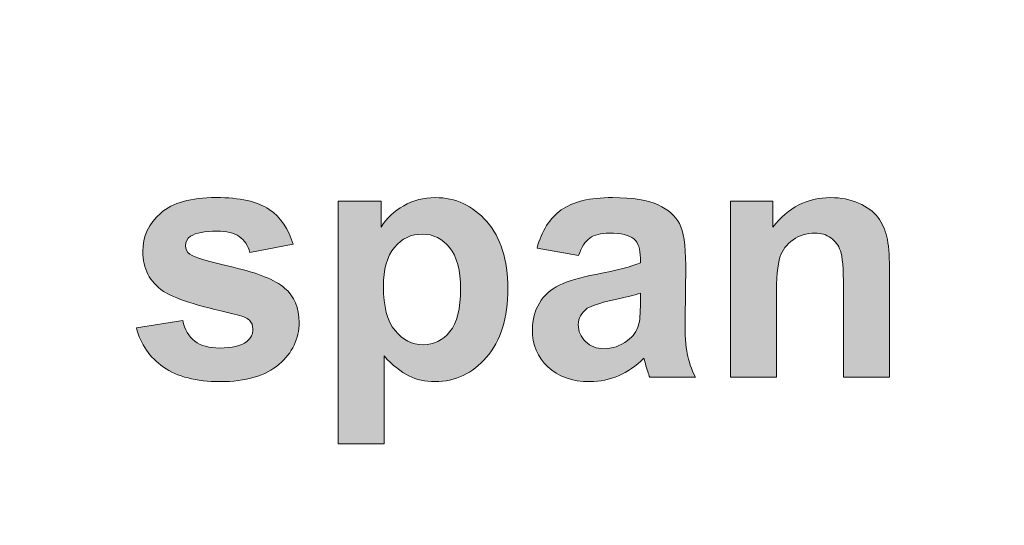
# Model space of a CAD drawing. Header units: millimetres. Extents: x 7 to 595, y -296 to -6.
# Tile 16 of 131: x 52.17 to 66.66, y -141.87 to -134.43. Entities that reach past the tile are written whole.
import ezdxf

# ---------------------------------------------------------------- set-up
doc = ezdxf.new("R2010")
doc.units = ezdxf.units.MM
doc.header["$MEASUREMENT"] = 0
doc.layers.add('Layer 1', color=7, linetype='Continuous', lineweight=0)

# ---------------------------------------------------------------- blocks, each defined once
blk = doc.blocks.new('Block_7')
at = {"layer": 'Layer 1', "true_color": 0x2c2a29, "transparency": 33554687}
h = blk.add_hatch(color=250, dxfattribs=at)
edge = h.paths.add_edge_path()
edge.add_spline(control_points=[(53.886, -138.963), (53.886, -138.963), (54.567, -138.858), (54.567, -138.858), (54.596, -138.99), (54.655, -139.091), (54.744, -139.159), (54.831, -139.228), (54.956, -139.262), (55.115, -139.262), (55.29, -139.262), (55.422, -139.229), (55.511, -139.165), (55.57, -139.119), (55.6, -139.057), (55.6, -138.981), (55.6, -138.929), (55.583, -138.886), (55.551, -138.852), (55.517, -138.819), (55.442, -138.789), (55.325, -138.761), (54.777, -138.639), (54.431, -138.528), (54.284, -138.427), (54.081, -138.286), (53.98, -138.092), (53.98, -137.843), (53.98, -137.618), (54.068, -137.429), (54.243, -137.276), (54.418, -137.123), (54.69, -137.047), (55.058, -137.047), (55.409, -137.047), (55.669, -137.105), (55.84, -137.22), (56.01, -137.337), (56.128, -137.508), (56.192, -137.735), (56.192, -137.735), (55.555, -137.855), (55.555, -137.855), (55.528, -137.753), (55.475, -137.675), (55.399, -137.621), (55.322, -137.567), (55.213, -137.54), (55.07, -137.54), (54.891, -137.54), (54.762, -137.566), (54.684, -137.616), (54.632, -137.652), (54.607, -137.699), (54.607, -137.755), (54.607, -137.804), (54.629, -137.846), (54.674, -137.88), (54.736, -137.925), (54.948, -137.99), (55.31, -138.073), (55.672, -138.156), (55.925, -138.257), (56.068, -138.378), (56.21, -138.499), (56.281, -138.67), (56.281, -138.888), (56.281, -139.125), (56.183, -139.329), (55.986, -139.5), (55.79, -139.67), (55.5, -139.756), (55.115, -139.756), (54.766, -139.756), (54.489, -139.684), (54.285, -139.542), (54.082, -139.4), (53.948, -139.207), (53.886, -138.963)], knot_values=[0, 0, 0, 0, 1, 1, 1, 2, 2, 2, 3, 3, 3, 4, 4, 4, 5, 5, 5, 6, 6, 6, 7, 7, 7, 8, 8, 8, 9, 9, 9, 10, 10, 10, 11, 11, 11, 12, 12, 12, 13, 13, 13, 14, 14, 14, 15, 15, 15, 16, 16, 16, 17, 17, 17, 18, 18, 18, 19, 19, 19, 20, 20, 20, 21, 21, 21, 22, 22, 22, 23, 23, 23, 24, 24, 24, 25, 25, 25, 26, 26, 26, 26], degree=3, periodic=0)
h = blk.add_hatch(color=250, dxfattribs=at)
edge = h.paths.add_edge_path()
edge.add_spline(control_points=[(57.522, -138.356), (57.522, -138.648), (57.578, -138.864), (57.693, -139.003), (57.806, -139.142), (57.945, -139.212), (58.108, -139.212), (58.266, -139.212), (58.396, -139.148), (58.501, -139.02), (58.606, -138.892), (58.657, -138.682), (58.657, -138.39), (58.657, -138.118), (58.604, -137.916), (58.496, -137.783), (58.389, -137.651), (58.256, -137.585), (58.097, -137.585), (57.931, -137.585), (57.794, -137.65), (57.685, -137.78), (57.576, -137.91), (57.522, -138.102), (57.522, -138.356)], knot_values=[0, 0, 0, 0, 1, 1, 1, 2, 2, 2, 3, 3, 3, 4, 4, 4, 5, 5, 5, 6, 6, 6, 7, 7, 7, 8, 8, 8, 8], degree=3, periodic=0)
edge = h.paths.add_edge_path()
edge.add_spline(control_points=[(56.855, -137.101), (56.855, -137.101), (57.487, -137.101), (57.487, -137.101), (57.487, -137.101), (57.487, -137.481), (57.487, -137.481), (57.569, -137.352), (57.68, -137.247), (57.82, -137.166), (57.959, -137.087), (58.115, -137.047), (58.285, -137.047), (58.583, -137.047), (58.835, -137.165), (59.043, -137.401), (59.25, -137.636), (59.354, -137.965), (59.354, -138.386), (59.354, -138.819), (59.249, -139.155), (59.04, -139.396), (58.831, -139.636), (58.578, -139.756), (58.28, -139.756), (58.138, -139.756), (58.01, -139.728), (57.894, -139.67), (57.78, -139.614), (57.658, -139.516), (57.531, -139.378), (57.531, -139.378), (57.531, -140.674), (57.531, -140.674), (57.531, -140.674), (56.855, -140.674), (56.855, -140.674), (56.855, -140.674), (56.855, -137.101), (56.855, -137.101), (56.855, -137.101), (56.855, -137.101), (56.855, -137.101)], knot_values=[0, 0, 0, 0, 1, 1, 1, 2, 2, 2, 3, 3, 3, 4, 4, 4, 5, 5, 5, 6, 6, 6, 7, 7, 7, 8, 8, 8, 9, 9, 9, 10, 10, 10, 11, 11, 11, 12, 12, 12, 13, 13, 13, 14, 14, 14, 14], degree=3, periodic=0)
h = blk.add_hatch(color=250, dxfattribs=at)
edge = h.paths.add_edge_path()
edge.add_spline(control_points=[(61.304, -138.454), (61.217, -138.483), (61.08, -138.518), (60.891, -138.558), (60.704, -138.599), (60.58, -138.639), (60.523, -138.677), (60.435, -138.741), (60.39, -138.821), (60.39, -138.918), (60.39, -139.015), (60.426, -139.097), (60.496, -139.167), (60.567, -139.237), (60.657, -139.272), (60.766, -139.272), (60.888, -139.272), (61.005, -139.231), (61.116, -139.15), (61.198, -139.088), (61.252, -139.013), (61.277, -138.923), (61.295, -138.865), (61.304, -138.754), (61.304, -138.59), (61.304, -138.59), (61.304, -138.454), (61.304, -138.454)], knot_values=[0, 0, 0, 0, 1, 1, 1, 2, 2, 2, 3, 3, 3, 4, 4, 4, 5, 5, 5, 6, 6, 6, 7, 7, 7, 8, 8, 8, 9, 9, 9, 9], degree=3, periodic=0)
edge = h.paths.add_edge_path()
edge.add_spline(control_points=[(60.395, -137.9), (60.395, -137.9), (59.783, -137.79), (59.783, -137.79), (59.852, -137.537), (59.971, -137.35), (60.14, -137.229), (60.309, -137.107), (60.56, -137.047), (60.892, -137.047), (61.194, -137.047), (61.42, -137.082), (61.568, -137.155), (61.715, -137.227), (61.82, -137.318), (61.88, -137.43), (61.94, -137.541), (61.971, -137.745), (61.971, -138.043), (61.971, -138.043), (61.961, -138.841), (61.961, -138.841), (61.961, -139.068), (61.971, -139.236), (61.993, -139.344), (62.014, -139.452), (62.054, -139.568), (62.114, -139.691), (62.114, -139.691), (61.442, -139.691), (61.442, -139.691), (61.425, -139.646), (61.403, -139.58), (61.377, -139.491), (61.366, -139.451), (61.358, -139.424), (61.353, -139.412), (61.238, -139.526), (61.115, -139.612), (60.983, -139.669), (60.851, -139.727), (60.711, -139.756), (60.562, -139.756), (60.3, -139.756), (60.092, -139.683), (59.941, -139.539), (59.789, -139.395), (59.714, -139.212), (59.714, -138.991), (59.714, -138.845), (59.748, -138.715), (59.817, -138.6), (59.886, -138.486), (59.983, -138.398), (60.108, -138.337), (60.232, -138.276), (60.412, -138.223), (60.646, -138.178), (60.962, -138.118), (61.182, -138.061), (61.304, -138.009), (61.304, -138.009), (61.304, -137.94), (61.304, -137.94), (61.304, -137.807), (61.272, -137.713), (61.207, -137.655), (61.143, -137.599), (61.021, -137.57), (60.842, -137.57), (60.721, -137.57), (60.627, -137.595), (60.56, -137.644), (60.491, -137.692), (60.437, -137.777), (60.395, -137.9), (60.395, -137.9), (60.395, -137.9), (60.395, -137.9)], knot_values=[0, 0, 0, 0, 1, 1, 1, 2, 2, 2, 3, 3, 3, 4, 4, 4, 5, 5, 5, 6, 6, 6, 7, 7, 7, 8, 8, 8, 9, 9, 9, 10, 10, 10, 11, 11, 11, 12, 12, 12, 13, 13, 13, 14, 14, 14, 15, 15, 15, 16, 16, 16, 17, 17, 17, 18, 18, 18, 19, 19, 19, 20, 20, 20, 21, 21, 21, 22, 22, 22, 23, 23, 23, 24, 24, 24, 25, 25, 25, 26, 26, 26, 26], degree=3, periodic=0)
h = blk.add_hatch(color=250, dxfattribs=at)
edge = h.paths.add_edge_path()
edge.add_spline(control_points=[(64.969, -139.691), (64.969, -139.691), (64.293, -139.691), (64.293, -139.691), (64.293, -139.691), (64.293, -138.371), (64.293, -138.371), (64.293, -138.092), (64.278, -137.911), (64.249, -137.83), (64.219, -137.748), (64.172, -137.684), (64.107, -137.639), (64.041, -137.593), (63.962, -137.57), (63.87, -137.57), (63.751, -137.57), (63.645, -137.603), (63.551, -137.668), (63.456, -137.733), (63.392, -137.819), (63.358, -137.925), (63.322, -138.033), (63.305, -138.231), (63.305, -138.52), (63.305, -138.52), (63.305, -139.691), (63.305, -139.691), (63.305, -139.691), (62.628, -139.691), (62.628, -139.691), (62.628, -139.691), (62.628, -137.101), (62.628, -137.101), (62.628, -137.101), (63.255, -137.101), (63.255, -137.101), (63.255, -137.101), (63.255, -137.481), (63.255, -137.481), (63.48, -137.191), (63.763, -137.047), (64.104, -137.047), (64.254, -137.047), (64.391, -137.074), (64.516, -137.128), (64.641, -137.183), (64.735, -137.252), (64.798, -137.336), (64.862, -137.421), (64.907, -137.516), (64.931, -137.624), (64.957, -137.731), (64.969, -137.884), (64.969, -138.083), (64.969, -138.083), (64.969, -139.691), (64.969, -139.691)], knot_values=[0, 0, 0, 0, 1, 1, 1, 2, 2, 2, 3, 3, 3, 4, 4, 4, 5, 5, 5, 6, 6, 6, 7, 7, 7, 8, 8, 8, 9, 9, 9, 10, 10, 10, 11, 11, 11, 12, 12, 12, 13, 13, 13, 14, 14, 14, 15, 15, 15, 16, 16, 16, 17, 17, 17, 18, 18, 18, 19, 19, 19, 19], degree=3, periodic=0)
at = {"layer": 'Layer 1', "color": 240, "lineweight": 0, "true_color": 0xed2224}
blk.add_open_spline([(11.72, -152.009), (8.97, -152.009), (6.72, -149.759), (6.72, -147.009), (6.72, -147.009), (6.72, -132.009), (6.72, -132.009), (6.72, -129.259), (8.97, -127.009), (11.72, -127.009), (11.72, -127.009), (21.72, -127.009), (21.72, -127.009), (21.72, -127.009), (21.72, -92.009), (21.72, -92.009), (21.72, -92.009), (23.469, -92.009), (23.469, -92.009), (23.469, -92.009), (27.89, -107.443), (27.89, -107.443), (27.89, -107.443), (33.494, -127.009), (33.494, -127.009), (33.494, -127.009), (51.63, -127.009), (51.63, -127.009), (51.63, -127.009), (69.766, -127.009), (69.766, -127.009), (69.766, -127.009), (75.37, -107.443), (75.37, -107.443), (75.37, -107.443), (79.791, -92.009), (79.791, -92.009), (79.791, -92.009), (81.72, -92.009), (81.72, -92.009), (81.72, -92.009), (81.72, -127.009), (81.72, -127.009), (81.72, -127.009), (91.72, -127.009), (91.72, -127.009), (94.47, -127.009), (96.72, -129.259), (96.72, -132.009), (96.72, -132.009), (96.72, -147.009), (96.72, -147.009), (96.72, -149.759), (94.47, -152.009), (91.72, -152.009)], degree=3, knots=[0, 0, 0, 0, 1, 1, 1, 2, 2, 2, 3, 3, 3, 4, 4, 4, 5, 5, 5, 6, 6, 6, 7, 7, 7, 8, 8, 8, 9, 9, 9, 10, 10, 10, 11, 11, 11, 12, 12, 12, 13, 13, 13, 14, 14, 14, 15, 15, 15, 16, 16, 16, 17, 17, 17, 18, 18, 18, 18], dxfattribs=at)
at = {"layer": 'Layer 1'}
for points, knots in [([(53.886, -138.963), (53.886, -138.963), (54.567, -138.858), (54.567, -138.858), (54.596, -138.99), (54.655, -139.091), (54.744, -139.159), (54.831, -139.228), (54.956, -139.262), (55.115, -139.262), (55.29, -139.262), (55.422, -139.229), (55.511, -139.165), (55.57, -139.119), (55.6, -139.057), (55.6, -138.981), (55.6, -138.929), (55.583, -138.886), (55.551, -138.852), (55.517, -138.819), (55.442, -138.789), (55.325, -138.761), (54.777, -138.639), (54.431, -138.528), (54.284, -138.427), (54.081, -138.286), (53.98, -138.092), (53.98, -137.843), (53.98, -137.618), (54.068, -137.429), (54.243, -137.276), (54.418, -137.123), (54.69, -137.047), (55.058, -137.047), (55.409, -137.047), (55.669, -137.105), (55.84, -137.22), (56.01, -137.337), (56.128, -137.508), (56.192, -137.735), (56.192, -137.735), (55.555, -137.855), (55.555, -137.855), (55.528, -137.753), (55.475, -137.675), (55.399, -137.621), (55.322, -137.567), (55.213, -137.54), (55.07, -137.54), (54.891, -137.54), (54.762, -137.566), (54.684, -137.616), (54.632, -137.652), (54.607, -137.699), (54.607, -137.755), (54.607, -137.804), (54.629, -137.846), (54.674, -137.88), (54.736, -137.925), (54.948, -137.99), (55.31, -138.073), (55.672, -138.156), (55.925, -138.257), (56.068, -138.378), (56.21, -138.499), (56.281, -138.67), (56.281, -138.888), (56.281, -139.125), (56.183, -139.329), (55.986, -139.5), (55.79, -139.67), (55.5, -139.756), (55.115, -139.756), (54.766, -139.756), (54.489, -139.684), (54.285, -139.542), (54.082, -139.4), (53.948, -139.207), (53.886, -138.963)], [0, 0, 0, 0, 1, 1, 1, 2, 2, 2, 3, 3, 3, 4, 4, 4, 5, 5, 5, 6, 6, 6, 7, 7, 7, 8, 8, 8, 9, 9, 9, 10, 10, 10, 11, 11, 11, 12, 12, 12, 13, 13, 13, 14, 14, 14, 15, 15, 15, 16, 16, 16, 17, 17, 17, 18, 18, 18, 19, 19, 19, 20, 20, 20, 21, 21, 21, 22, 22, 22, 23, 23, 23, 24, 24, 24, 25, 25, 25, 26, 26, 26, 26]), ([(56.855, -137.101), (56.855, -137.101), (57.487, -137.101), (57.487, -137.101), (57.487, -137.101), (57.487, -137.481), (57.487, -137.481), (57.569, -137.352), (57.68, -137.247), (57.82, -137.166), (57.959, -137.087), (58.115, -137.047), (58.285, -137.047), (58.583, -137.047), (58.835, -137.165), (59.043, -137.401), (59.25, -137.636), (59.354, -137.965), (59.354, -138.386), (59.354, -138.819), (59.249, -139.155), (59.04, -139.396), (58.831, -139.636), (58.578, -139.756), (58.28, -139.756), (58.138, -139.756), (58.01, -139.728), (57.894, -139.67), (57.78, -139.614), (57.658, -139.516), (57.531, -139.378), (57.531, -139.378), (57.531, -140.674), (57.531, -140.674), (57.531, -140.674), (56.855, -140.674), (56.855, -140.674), (56.855, -140.674), (56.855, -137.101), (56.855, -137.101), (56.855, -137.101), (56.855, -137.101), (56.855, -137.101)], [0, 0, 0, 0, 1, 1, 1, 2, 2, 2, 3, 3, 3, 4, 4, 4, 5, 5, 5, 6, 6, 6, 7, 7, 7, 8, 8, 8, 9, 9, 9, 10, 10, 10, 11, 11, 11, 12, 12, 12, 13, 13, 13, 14, 14, 14, 14]), ([(60.395, -137.9), (60.395, -137.9), (59.783, -137.79), (59.783, -137.79), (59.852, -137.537), (59.971, -137.35), (60.14, -137.229), (60.309, -137.107), (60.56, -137.047), (60.892, -137.047), (61.194, -137.047), (61.42, -137.082), (61.568, -137.155), (61.715, -137.227), (61.82, -137.318), (61.88, -137.43), (61.94, -137.541), (61.971, -137.745), (61.971, -138.043), (61.971, -138.043), (61.961, -138.841), (61.961, -138.841), (61.961, -139.068), (61.971, -139.236), (61.993, -139.344), (62.014, -139.452), (62.054, -139.568), (62.114, -139.691), (62.114, -139.691), (61.442, -139.691), (61.442, -139.691), (61.425, -139.646), (61.403, -139.58), (61.377, -139.491), (61.366, -139.451), (61.358, -139.424), (61.353, -139.412), (61.238, -139.526), (61.115, -139.612), (60.983, -139.669), (60.851, -139.727), (60.711, -139.756), (60.562, -139.756), (60.3, -139.756), (60.092, -139.683), (59.941, -139.539), (59.789, -139.395), (59.714, -139.212), (59.714, -138.991), (59.714, -138.845), (59.748, -138.715), (59.817, -138.6), (59.886, -138.486), (59.983, -138.398), (60.108, -138.337), (60.232, -138.276), (60.412, -138.223), (60.646, -138.178), (60.962, -138.118), (61.182, -138.061), (61.304, -138.009), (61.304, -138.009), (61.304, -137.94), (61.304, -137.94), (61.304, -137.807), (61.272, -137.713), (61.207, -137.655), (61.143, -137.599), (61.021, -137.57), (60.842, -137.57), (60.721, -137.57), (60.627, -137.595), (60.56, -137.644), (60.491, -137.692), (60.437, -137.777), (60.395, -137.9), (60.395, -137.9), (60.395, -137.9), (60.395, -137.9)], [0, 0, 0, 0, 1, 1, 1, 2, 2, 2, 3, 3, 3, 4, 4, 4, 5, 5, 5, 6, 6, 6, 7, 7, 7, 8, 8, 8, 9, 9, 9, 10, 10, 10, 11, 11, 11, 12, 12, 12, 13, 13, 13, 14, 14, 14, 15, 15, 15, 16, 16, 16, 17, 17, 17, 18, 18, 18, 19, 19, 19, 20, 20, 20, 21, 21, 21, 22, 22, 22, 23, 23, 23, 24, 24, 24, 25, 25, 25, 26, 26, 26, 26]), ([(64.969, -139.691), (64.969, -139.691), (64.293, -139.691), (64.293, -139.691), (64.293, -139.691), (64.293, -138.371), (64.293, -138.371), (64.293, -138.092), (64.278, -137.911), (64.249, -137.83), (64.219, -137.748), (64.172, -137.684), (64.107, -137.639), (64.041, -137.593), (63.962, -137.57), (63.87, -137.57), (63.751, -137.57), (63.645, -137.603), (63.551, -137.668), (63.456, -137.733), (63.392, -137.819), (63.358, -137.925), (63.322, -138.033), (63.305, -138.231), (63.305, -138.52), (63.305, -138.52), (63.305, -139.691), (63.305, -139.691), (63.305, -139.691), (62.628, -139.691), (62.628, -139.691), (62.628, -139.691), (62.628, -137.101), (62.628, -137.101), (62.628, -137.101), (63.255, -137.101), (63.255, -137.101), (63.255, -137.101), (63.255, -137.481), (63.255, -137.481), (63.48, -137.191), (63.763, -137.047), (64.104, -137.047), (64.254, -137.047), (64.391, -137.074), (64.516, -137.128), (64.641, -137.183), (64.735, -137.252), (64.798, -137.336), (64.862, -137.421), (64.907, -137.516), (64.931, -137.624), (64.957, -137.731), (64.969, -137.884), (64.969, -138.083), (64.969, -138.083), (64.969, -139.691), (64.969, -139.691)], [0, 0, 0, 0, 1, 1, 1, 2, 2, 2, 3, 3, 3, 4, 4, 4, 5, 5, 5, 6, 6, 6, 7, 7, 7, 8, 8, 8, 9, 9, 9, 10, 10, 10, 11, 11, 11, 12, 12, 12, 13, 13, 13, 14, 14, 14, 15, 15, 15, 16, 16, 16, 17, 17, 17, 18, 18, 18, 19, 19, 19, 19]), ([(57.522, -138.356), (57.522, -138.648), (57.578, -138.864), (57.693, -139.003), (57.806, -139.142), (57.945, -139.212), (58.108, -139.212), (58.266, -139.212), (58.396, -139.148), (58.501, -139.02), (58.606, -138.892), (58.657, -138.682), (58.657, -138.39), (58.657, -138.118), (58.604, -137.916), (58.496, -137.783), (58.389, -137.651), (58.256, -137.585), (58.097, -137.585), (57.931, -137.585), (57.794, -137.65), (57.685, -137.78), (57.576, -137.91), (57.522, -138.102), (57.522, -138.356)], [0, 0, 0, 0, 1, 1, 1, 2, 2, 2, 3, 3, 3, 4, 4, 4, 5, 5, 5, 6, 6, 6, 7, 7, 7, 8, 8, 8, 8]), ([(61.304, -138.454), (61.217, -138.483), (61.08, -138.518), (60.891, -138.558), (60.704, -138.599), (60.58, -138.639), (60.523, -138.677), (60.435, -138.741), (60.39, -138.821), (60.39, -138.918), (60.39, -139.015), (60.426, -139.097), (60.496, -139.167), (60.567, -139.237), (60.657, -139.272), (60.766, -139.272), (60.888, -139.272), (61.005, -139.231), (61.116, -139.15), (61.198, -139.088), (61.252, -139.013), (61.277, -138.923), (61.295, -138.865), (61.304, -138.754), (61.304, -138.59), (61.304, -138.59), (61.304, -138.454), (61.304, -138.454)], [0, 0, 0, 0, 1, 1, 1, 2, 2, 2, 3, 3, 3, 4, 4, 4, 5, 5, 5, 6, 6, 6, 7, 7, 7, 8, 8, 8, 9, 9, 9, 9])]:
    blk.add_open_spline(points, degree=3, knots=knots, dxfattribs=at)

msp = doc.modelspace()

# ---------------------------------------------------------------- block references
at = {"layer": 'Layer 1'}
msp.add_blockref('Block_7', (0, 0), dxfattribs=at)

doc.saveas('drawing.dxf')
